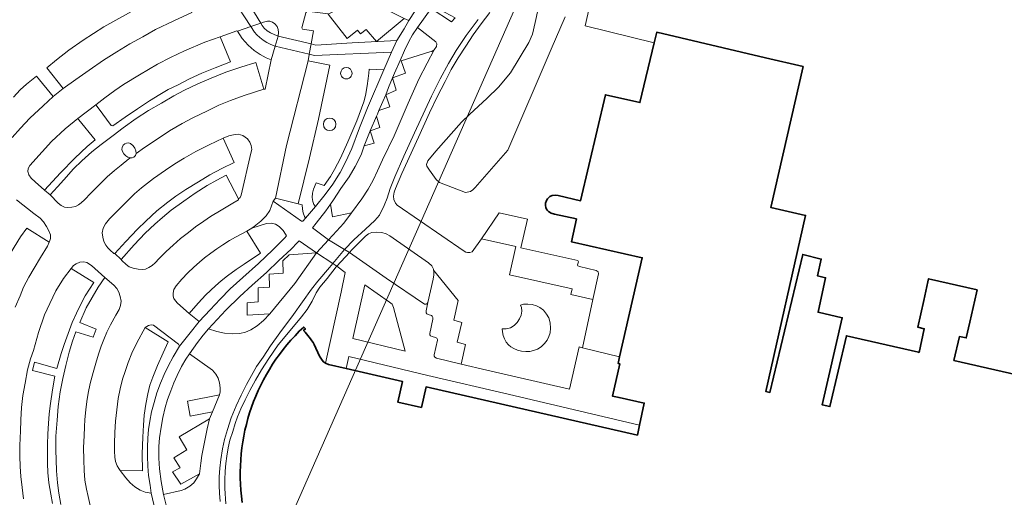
# Model space of a CAD drawing. Header units: metres. Extents: x 140853 to 145288, y 474558 to 480269.
# Tile 45 of 256: x 142583 to 142754, y 475518 to 475602. Entities that reach past the tile are written whole.
import ezdxf

# ---------------------------------------------------------------- set-up
doc = ezdxf.new("R2010")
doc.units = ezdxf.units.M
doc.header["$MEASUREMENT"] = 0
for name, color, linetype, lineweight in [('B-WE-OG-BEBOUWING-G', 7, 'Continuous', 35), ('B-WE-OG-HULPLIJN-G', 50, 'Continuous', 18), ('B-WE-OG-TERREIN_ERF-G', 7, 'Continuous', 18)]:
    doc.layers.add(name, color=color, linetype=linetype, lineweight=lineweight)

msp = doc.modelspace()

# ---------------------------------------------------------------- linework, layer by layer
at = {"layer": 'B-WE-OG-BEBOUWING-G', "ltscale": 0.2, "flags": 128}
msp.add_lwpolyline([(142763.425, 475538.121), (142745.319, 475542.264), (142746.28, 475546.42), (142747.45, 475546.18), (142748.073, 475548.911), (142749.241, 475554.027), (142749.36, 475554.55), (142740.91, 475556.5), (142740.79, 475555.961), (142740.068, 475552.712), (142739.03, 475548.04), (142740.16, 475547.77), (142739.248, 475543.653), (142739.133, 475543.679), (142726.587, 475546.55), (142723.716, 475534.23), (142722.345, 475534.552), (142725.855, 475549.712), (142721.665, 475550.654), (142722.976, 475556.655), (142721.575, 475556.974), (142722.219, 475559.923), (142718.992, 475560.723), (142713.279, 475536.684), (142712.546, 475536.856), (142719.495, 475567.53), (142713.438, 475568.9), (142719.039, 475593.46), (142712.506, 475594.988), (142693.559, 475599.421), (142693.125, 475597.606), (142690.627, 475587.163), (142684.631, 475588.554), (142680.309, 475570.083), (142676.408, 475570.977), (142675.895, 475571.045), (142675.374, 475570.994), (142674.93, 475570.798), (142674.537, 475570.431), (142674.357, 475570.107), (142674.178, 475569.672), (142674.195, 475569.305), (142674.263, 475568.87), (142674.492, 475568.454), (142674.716, 475568.187), (142675.16, 475567.914), (142675.742, 475567.726), (142679.572, 475566.899), (142678.709, 475562.924), (142691.052, 475560.139), (142687.102, 475542.893), (142686.841, 475541.754), (142687.149, 475541.661), (142685.85, 475536.06), (142687.019, 475535.804), (142691.406, 475534.845), (142690.565, 475530.959), (142690.201, 475529.274), (142653.403, 475537.652), (142652.593, 475534.072), (142648.496, 475534.99), (142649.321, 475538.587), (142639.466, 475540.848), (142636.405, 475541.55), (142635.883, 475541.76), (142635.883, 475541.76, -0.1254004), (142634.869, 475543.003), (142634.869, 475543.003), (142633.916, 475545.033), (142633.916, 475545.033, 0.0679014), (142632.063, 475547.465), (142632.063, 475547.465), (142632.388, 475547.762), (142632.098, 475548.079), (142632.098, 475548.079, 0.244222), (142621.394, 475517.54)], format="xyb", dxfattribs=at)
at = {"layer": 'B-WE-OG-HULPLIJN-G'}
msp.add_lwpolyline([(141484.938, 478467.493), (142922.898, 478740.923), (143043.789, 479141.528), (143928.198, 479351.369), (144042.725, 479840.999), (144698.079, 479872.794), (144672.627, 478988.916), (144742.617, 478639.181), (145060.75, 478225.858), (145035.298, 477659.922), (145054.388, 476896.862), (144768.066, 476833.275), (144755.342, 477825.251), (143616.428, 477755.303), (142541.14, 475313.514), (141510.39, 476108.367), (141014.104, 476776.044), (140988.652, 477462.798), (141421.313, 477755.303), (141484.938, 478467.493)], close=True, dxfattribs=at)
at = {"layer": 'B-WE-OG-TERREIN_ERF-G', "ltscale": 0.2, "flags": 128}
for points in [[(142664.515, 475602.883), (142662.978, 475600.876), (142661.592, 475598.951), (142660.308, 475596.981), (142658.984, 475594.945), (142657.791, 475592.918), (142656.73, 475590.867), (142655.337, 475588.176), (142653.985, 475585.363), (142652.077, 475581.153), (142649.207, 475574.851), (142648.061, 475572.233), (142647.842, 475571.59), (142647.762, 475570.896), (142647.804, 475570.276), (142648.083, 475569.664), (142648.384, 475569.323), (142648.384, 475569.323), (142660.037, 475561.295), (142660.333, 475561.145), (142660.645, 475561.082), (142661.049, 475561.07), (142661.431, 475561.187), (142663.041, 475563.447), (142666.106, 475567.981), (142671.085, 475566.844), (142669.876, 475561.892), (142679.837, 475559.659), (142679.918, 475559.433), (142679.786, 475558.906), (142679.856, 475558.762), (142680.117, 475558.612), (142683.017, 475557.94), (142683.376, 475557.704), (142683.412, 475557.374), (142682.445, 475552.904), (142680.621, 475544.469), (142687.102, 475542.893), (142691.052, 475560.139), (142678.709, 475562.924), (142679.572, 475566.899), (142675.742, 475567.726), (142675.16, 475567.914), (142674.716, 475568.187), (142674.492, 475568.454), (142674.263, 475568.87), (142674.195, 475569.305), (142674.178, 475569.672), (142674.357, 475570.107), (142674.537, 475570.431), (142674.93, 475570.798), (142675.374, 475570.994), (142675.895, 475571.045), (142676.408, 475570.977), (142680.309, 475570.083), (142684.631, 475588.554), (142690.627, 475587.163), (142693.125, 475597.606), (142681.107, 475600.553), (142683.945, 475613.067)], [(142606.894, 475513.473), (142605.534, 475519.136), (142604.481, 475519.33), (142603.618, 475519.679), (142602.679, 475520.25), (142601.883, 475520.96), (142601.104, 475521.824), (142600.133, 475523.064), (142599.889, 475523.435), (142599.647, 475523.93), (142599.351, 475524.68), (142599.197, 475525.402), (142599.177, 475526.448), (142599.143, 475527.796), (142599.222, 475529.688), (142599.306, 475531.668), (142599.579, 475533.639), (142599.82, 475535.62), (142600.167, 475537.297), (142600.555, 475538.979), (142600.995, 475540.362), (142601.55, 475541.926), (142602.188, 475543.533), (142603.057, 475545.326), (142604.502, 475547.973), (142605.082, 475548.328), (142605.566, 475548.477), (142605.934, 475548.404), (142610.294, 475545.116), (142610.447, 475544.765), (142612.307, 475547.047), (142613.884, 475549.062), (142612.181, 475550.46), (142610.149, 475552.248), (142609.779, 475552.633), (142609.5, 475553.026), (142609.348, 475553.46), (142609.348, 475553.987), (142609.484, 475554.599), (142609.868, 475555.247), (142610.875, 475556.394), (142611.927, 475557.513), (142612.957, 475558.493), (142613.954, 475559.379), (142614.847, 475560.121), (142615.944, 475560.963), (142616.987, 475561.71), (142618.012, 475562.403), (142619.207, 475563.149), (142620.237, 475563.759), (142622.216, 475564.802), (142623.043, 475565.281), (142623.483, 475565.61), (142624.656, 475566.543), (142625.578, 475567.454), (142626.178, 475568.361), (142626.778, 475569.976), (142627.182, 475570.517), (142629.082, 475579.674), (142632.869, 475594.436), (142633.066, 475595.545), (142633.076, 475595.607), (142627.128, 475596.988), (142626.438, 475594.631), (142625.394, 475589.497), (142625.136, 475589.533), (142621.71, 475588.431), (142619.355, 475587.559), (142617.338, 475586.7), (142615.34, 475585.762), (142612.806, 475584.522), (142610.946, 475583.549), (142608.744, 475582.269), (142606.766, 475580.942), (142604.384, 475579.328), (142602.93, 475578.31), (142602.822, 475577.957), (142602.547, 475577.665), (142602.23, 475577.544), (142601.936, 475577.577), (142601.669, 475577.397), (142600.294, 475576.289), (142599.172, 475575.338), (142597.899, 475574.215), (142596.601, 475572.971), (142595.045, 475571.414), (142593.909, 475570.21), (142593.338, 475569.686), (142592.906, 475569.367), (142592.366, 475569.094), (142591.712, 475568.944), (142591.049, 475568.881), (142590.454, 475568.957), (142589.894, 475569.238), (142589.372, 475569.628), (142587.937, 475571.083), (142586.995, 475571.899), (142585.342, 475573.376), (142584.647, 475574.028), (142584.262, 475574.591), (142584.087, 475575.147), (142584.113, 475575.674), (142584.399, 475576.237), (142586.535, 475578.623), (142588.194, 475580.39), (142590.568, 475582.588), (142592.774, 475584.422), (142595.914, 475586.8), (142597.492, 475587.992), (142599.226, 475589.258), (142600.728, 475590.304), (142603.524, 475592.03), (142606.634, 475593.861), (142608.925, 475595.01), (142611.351, 475596.211), (142614.881, 475597.707), (142617.58, 475598.641), (142620.443, 475599.701), (142620.578, 475599.605), (142622.895, 475600.423), (142619.693, 475605.39)], [(142652.617, 475604.849), (142650.427, 475601.482), (142649.563, 475600.009), (142648.304, 475597.962), (142647.388, 475595.93), (142646.025, 475592.909), (142643.186, 475586.257), (142641.839, 475582.801), (142640.457, 475579.203), (142639.45, 475576.925), (142638.424, 475574.982), (142637.17, 475572.95), (142635.861, 475571.146), (142634.129, 475569.064), (142632.397, 475567.059), (142631.919, 475566.504), (142631.719, 475566.515), (142626.778, 475569.976), (142626.178, 475568.361), (142625.578, 475567.454), (142624.656, 475566.543), (142623.483, 475565.61), (142623.043, 475565.281), (142624.332, 475565.732), (142625.647, 475566.133), (142626.414, 475566.147), (142627.189, 475565.987), (142627.826, 475565.564), (142628.511, 475564.868), (142628.934, 475564.284), (142629.095, 475563.963), (142628.831, 475563.592), (142626.708, 475561.523), (142624.209, 475559.15), (142621.516, 475556.729), (142619.305, 475554.725), (142617.56, 475552.933), (142615.791, 475551.058), (142613.884, 475549.062), (142612.307, 475547.047), (142610.447, 475544.765), (142609.357, 475542.891), (142608.499, 475541.284), (142607.809, 475539.81), (142607.14, 475538.296), (142606.52, 475536.618), (142606.033, 475534.908), (142605.622, 475533.296), (142605.325, 475531.694), (142605.06, 475530.224), (142604.936, 475528.732), (142604.879, 475527.156), (142604.885, 475525.596), (142604.946, 475523.853), (142605.098, 475522.212), (142605.336, 475520.535), (142605.534, 475519.136), (142605.534, 475519.136), (142606.894, 475513.473)], [(142621.599, 475605.988), (142624.612, 475601.029), (142625.111, 475601.205), (142625.77, 475601.366), (142626.224, 475601.349), (142626.687, 475601.182), (142627.1, 475600.893), (142627.463, 475600.447), (142627.674, 475599.901), (142627.725, 475599.373), (142627.641, 475598.737), (142633.386, 475597.389), (142633.787, 475599.688), (142631.897, 475599.981), (142631.762, 475600.215), (142632.456, 475602.815)], [(142649.58, 475601.832), (142650.427, 475601.482), (142652.617, 475604.849)], [(142612.642, 475602.859), (142609.468, 475601.407), (142606.274, 475599.891), (142604.076, 475598.648), (142601.83, 475597.399), (142599.543, 475596.005), (142597.231, 475594.552), (142594.731, 475592.81), (142592.409, 475591.219), (142590.201, 475589.63), (142588.464, 475588.221), (142586.72, 475586.61), (142584.43, 475584.46), (142582.772, 475582.722), (142581.335, 475581.066)], [(142581.565, 475588.13), (142582.708, 475589.38), (142583.819, 475590.387), (142585.561, 475591.797), (142588.464, 475588.221), (142590.201, 475589.63), (142587.393, 475593.239), (142589.083, 475594.65), (142591.199, 475596.332), (142593.689, 475598.056), (142597.308, 475600.355), (142602.655, 475603.337)], [(142608.252, 475516.57), (142607.662, 475518.913), (142607.268, 475521.175), (142606.985, 475523.388), (142606.875, 475525.241), (142606.88, 475527.245), (142607, 475528.791), (142607.251, 475530.657), (142607.584, 475532.321), (142607.982, 475534.04), (142608.41, 475535.451), (142608.964, 475536.989), (142609.482, 475538.379), (142610.058, 475539.647), (142610.818, 475541.227), (142611.582, 475542.47), (142612.191, 475543.394), (142613.595, 475545.388), (142614.585, 475546.685), (142615.533, 475547.786), (142618.552, 475551.02), (142620.971, 475553.413), (142623.143, 475555.386), (142625.613, 475557.594), (142627.783, 475559.643), (142629.897, 475561.633), (142631.033, 475562.832), (142631.299, 475563.105), (142634.338, 475561.02), (142636.401, 475563.252), (142633.641, 475565.386), (142634.291, 475566.174), (142635.966, 475568.299), (142636.79, 475569.511), (142637.285, 475570.239), (142638.547, 475572.186), (142640.021, 475574.23), (142641.07, 475576.03), (142642.085, 475578.103), (142642.654, 475579.617), (142643.649, 475582.268), (142643.656, 475582.283), (142644.772, 475584.826), (142644.924, 475585.173), (142645.206, 475585.811), (142645.901, 475587.389), (142646.37, 475588.553), (142646.864, 475589.78), (142647.577, 475591.472), (142647.922, 475592.293), (142648.902, 475594.524), (142649.621, 475596.276), (142650.398, 475597.806), (142651.046, 475599), (142651.913, 475600.229), (142654.305, 475603.552)], [(142658.469, 475601.955), (142657.816, 475601.232), (142654.305, 475603.552), (142651.913, 475600.229), (142655.12, 475597.739), (142655.291, 475597.432), (142655.2, 475596.937), (142654.816, 475596.336), (142653.604, 475594.058), (142652.116, 475591.25), (142650.268, 475587.099), (142647.825, 475581.377), (142645.83, 475577.203), (142644.951, 475575.284), (142644.178, 475573.647), (142643.309, 475572.09), (142642.236, 475570.421), (142640.432, 475567.986), (142639.079, 475566.183), (142637.159, 475564.072), (142636.401, 475563.252), (142636.401, 475563.252), (142639.195, 475561.59), (142639.209, 475561.608), (142640.8, 475563.275), (142642.83, 475565.152), (142644.479, 475566.635), (142645.293, 475567.588), (142646.118, 475569.221), (142646.604, 475570.505), (142647.17, 475572.182), (142647.962, 475574.225), (142649.533, 475577.848), (142651.411, 475581.917), (142653.248, 475585.909), (142654.379, 475588.289), (142655.853, 475591.297), (142657.283, 475593.96), (142658.656, 475596.249), (142660.402, 475598.86), (142662.487, 475601.676)], [(142662.487, 475601.676), (142660.402, 475598.86), (142658.656, 475596.249), (142657.283, 475593.96), (142655.853, 475591.297), (142654.379, 475588.289), (142653.248, 475585.909), (142651.411, 475581.917), (142649.533, 475577.848), (142647.962, 475574.225), (142647.17, 475572.182), (142646.604, 475570.505), (142646.118, 475569.221), (142645.293, 475567.588), (142644.479, 475566.635), (142642.83, 475565.152), (142640.8, 475563.275), (142639.209, 475561.608), (142639.195, 475561.59), (142639.195, 475561.59), (142640.08, 475561.063), (142640.487, 475561.508), (142642.873, 475563.906), (142643.409, 475564.305), (142643.97, 475564.536), (142644.778, 475564.631), (142645.68, 475564.551), (142646.438, 475564.335), (142647.079, 475563.939), (142653.843, 475559.283), (142654.381, 475558.742), (142654.706, 475558.132), (142654.719, 475558.009), (142658.971, 475552.719), (142658.21, 475549.284), (142659.62, 475548.889), (142658.796, 475545.434), (142660.273, 475545.046), (142659.489, 475541.641), (142663.966, 475540.585), (142678.378, 475537.242), (142680.047, 475544.608), (142680.621, 475544.469), (142682.445, 475552.904), (142678.631, 475553.755), (142678.839, 475554.712), (142667.903, 475557.146), (142669.033, 475562.083), (142663.041, 475563.447), (142661.431, 475561.187), (142661.049, 475561.07), (142660.645, 475561.082), (142660.333, 475561.145), (142660.037, 475561.295), (142648.384, 475569.323), (142648.083, 475569.664), (142647.804, 475570.276), (142647.762, 475570.896), (142647.842, 475571.59), (142648.061, 475572.233), (142649.207, 475574.851), (142652.077, 475581.153), (142653.985, 475585.363), (142655.337, 475588.176), (142656.73, 475590.867), (142657.791, 475592.918), (142658.984, 475594.945), (142660.308, 475596.981), (142661.592, 475598.951), (142662.978, 475600.876), (142664.515, 475602.883)], [(142672.943, 475603.527), (142672.414, 475601.099), (142671.922, 475599.101), (142671.304, 475597.614), (142668.1, 475592.35), (142665.994, 475589.888), (142664.067, 475587.969), (142660.972, 475585.075), (142659.572, 475583.78), (142659.572, 475583.78), (142655.076, 475578.712), (142653.71, 475577.04), (142653.451, 475576.396), (142653.552, 475576.074), (142653.988, 475575.405), (142655.137, 475573.754), (142655.769, 475573.248), (142660.287, 475571.536), (142661.135, 475571.693), (142661.571, 475571.983), (142661.931, 475572.369), (142667.617, 475578.879), (142675.185, 475596.488), (142677.601, 475602.099)], [(142677.601, 475602.099), (142675.185, 475596.488), (142667.617, 475578.879), (142661.931, 475572.369), (142661.571, 475571.983), (142661.135, 475571.693), (142660.287, 475571.536), (142655.769, 475573.248), (142655.137, 475573.754), (142653.988, 475575.405), (142653.552, 475576.074), (142653.451, 475576.396), (142653.71, 475577.04), (142655.076, 475578.712), (142659.572, 475583.78), (142659.572, 475583.78), (142660.972, 475585.075), (142664.067, 475587.969), (142665.994, 475589.888), (142668.1, 475592.35), (142671.304, 475597.614), (142671.922, 475599.101), (142672.414, 475601.099), (142672.943, 475603.527)], [(142581.335, 475581.066), (142582.772, 475582.722), (142584.43, 475584.46), (142586.72, 475586.61), (142588.464, 475588.221), (142585.561, 475591.797), (142583.819, 475590.387), (142582.708, 475589.38), (142581.565, 475588.13)], [(142581.074, 475560.935), (142582.79, 475563.768), (142583.914, 475565.324), (142587.782, 475562.878), (142587.909, 475563.14), (142588.007, 475563.515), (142587.992, 475564.141), (142587.744, 475564.821), (142587.312, 475565.596), (142586.791, 475566.401), (142586.221, 475567.017), (142585.112, 475567.875), (142582.092, 475570.238)], [(142582.092, 475570.238), (142585.112, 475567.875), (142586.221, 475567.017), (142586.791, 475566.401), (142587.312, 475565.596), (142587.744, 475564.821), (142587.992, 475564.141), (142588.007, 475563.515), (142587.909, 475563.14), (142587.782, 475562.878), (142587.469, 475562.185), (142586.27, 475560.186), (142585.165, 475558.353), (142584.255, 475556.739), (142583.336, 475555.006), (142582.722, 475553.543), (142581.869, 475551.514)], [(142581.869, 475551.514), (142582.722, 475553.543), (142583.336, 475555.006), (142584.255, 475556.739), (142585.165, 475558.353), (142586.27, 475560.186), (142587.469, 475562.185), (142587.782, 475562.878), (142583.914, 475565.324), (142582.79, 475563.768), (142581.074, 475560.935)], [(142617.536, 475517.71), (142617.411, 475519.137), (142617.351, 475520.481), (142617.385, 475521.994), (142617.482, 475523.5), (142617.651, 475524.996), (142617.935, 475526.858), (142618.309, 475528.47), (142618.801, 475530.221), (142619.486, 475532.247), (142620.335, 475534.347), (142621.204, 475536.218), (142622.111, 475538.073), (142622.989, 475539.628), (142623.905, 475541.196), (142625.017, 475542.854), (142626.34, 475544.797), (142627.935, 475547.047), (142630.315, 475550.245), (142631.868, 475552.449), (142633.467, 475554.694), (142634.546, 475556.094), (142636.608, 475558.446), (142637.173, 475559.133), (142634.338, 475561.02), (142630.57, 475555.664), (142626.194, 475550.367), (142625.087, 475549.242), (142623.967, 475548.296), (142622.896, 475547.58), (142621.976, 475547.179), (142620.987, 475546.957), (142619.763, 475546.9), (142618.329, 475547.026), (142616.986, 475547.312), (142615.533, 475547.786), (142614.585, 475546.685), (142613.595, 475545.388), (142612.191, 475543.394), (142616.209, 475540.545), (142616.808, 475539.878), (142617.179, 475539.153), (142617.414, 475538.338), (142617.542, 475537.481), (142617.527, 475536.768), (142617.463, 475536.243), (142616.189, 475533.326), (142615.724, 475532.096), (142615.317, 475530.377), (142614.935, 475528.606), (142614.655, 475527.183), (142614.387, 475525.723), (142614.177, 475524.349), (142613.975, 475522.533), (142613.457, 475521.626), (142612.95, 475520.969), (142612.25, 475520.378), (142611.378, 475519.847), (142610.755, 475519.592), (142607.662, 475518.913), (142607.662, 475518.913), (142608.252, 475516.57)], [(142583.33, 475518.181), (142583.065, 475520.155), (142582.855, 475522.049), (142582.747, 475523.811), (142582.67, 475525.611), (142582.685, 475527.351), (142582.732, 475528.859), (142582.764, 475529.864), (142582.865, 475531.898), (142582.967, 475534.073), (142583.203, 475536.159), (142583.6, 475538.319), (142584.031, 475540.607), (142584.557, 475542.535), (142585.025, 475544.014), (142585.913, 475547.126), (142586.946, 475550.218), (142587.866, 475552.204), (142588.95, 475554.387), (142590.292, 475556.522), (142591.584, 475558.287), (142592.011, 475558.781), (142592.461, 475559.116), (142593.119, 475559.404), (142593.799, 475559.431), (142594.355, 475559.3), (142595.142, 475558.815), (142597.472, 475556.72), (142599.04, 475555.375), (142599.589, 475554.776), (142599.891, 475554.14), (142600.133, 475553.426), (142600.287, 475552.609), (142600.227, 475551.833), (142599.979, 475551.16), (142599.403, 475550.145), (142598.464, 475548.488), (142597.817, 475547.213), (142597.303, 475545.901), (142596.814, 475544.748), (142596.41, 475543.556), (142596.009, 475542.177), (142595.411, 475540.154), (142594.944, 475538.219), (142594.579, 475536.578), (142594.338, 475535.124), (142594.17, 475533.639), (142594.017, 475531.99), (142593.914, 475530.703), (142593.851, 475529.147), (142593.774, 475527.085), (142593.819, 475524.976), (142593.895, 475523.078), (142593.991, 475521.401), (142594.263, 475519.831), (142594.547, 475518.575), (142594.934, 475516.967)], [(142588.332, 475517.354), (142588.044, 475518.942), (142587.742, 475520.966), (142587.553, 475522.764), (142587.477, 475524.29), (142587.489, 475526.037), (142587.5, 475527.648), (142587.534, 475529.457), (142587.658, 475531.258), (142587.802, 475532.963), (142588.002, 475534.754), (142588.336, 475537.142), (142588.767, 475539.522), (142584.887, 475540.524), (142585.251, 475541.949), (142589.142, 475540.841), (142589.881, 475543.481), (142590.362, 475545.056), (142591.072, 475546.965), (142591.802, 475548.849), (142592.534, 475550.493), (142593.181, 475551.809), (142594.057, 475553.525), (142595.537, 475555.853), (142591.584, 475558.287), (142590.292, 475556.522), (142588.95, 475554.387), (142587.866, 475552.204), (142586.946, 475550.218), (142585.913, 475547.126), (142585.025, 475544.014), (142584.557, 475542.535), (142584.031, 475540.607), (142583.6, 475538.319), (142583.203, 475536.159), (142582.967, 475534.073), (142582.865, 475531.898), (142582.764, 475529.864), (142582.732, 475528.859), (142582.685, 475527.351), (142582.67, 475525.611), (142582.747, 475523.811), (142582.855, 475522.049), (142583.065, 475520.155), (142583.33, 475518.181)], [(142589.826, 475517.151), (142589.461, 475519.144), (142589.223, 475520.95), (142589.073, 475523.058), (142588.971, 475524.96), (142588.944, 475526.62), (142588.962, 475529.061), (142589.17, 475531.86), (142589.33, 475534.227), (142589.681, 475536.796), (142590.14, 475539.134), (142590.69, 475541.363), (142591.267, 475543.688), (142591.855, 475545.597), (142592.44, 475547.238), (142595.419, 475546.321), (142595.964, 475547.712), (142593.109, 475548.891), (142594.239, 475551.438), (142595.246, 475553.241), (142596.323, 475555.04), (142597.472, 475556.72), (142595.142, 475558.815), (142594.355, 475559.3), (142593.799, 475559.431), (142593.119, 475559.404), (142592.461, 475559.116), (142592.011, 475558.781), (142591.584, 475558.287), (142595.537, 475555.853), (142594.057, 475553.525), (142593.181, 475551.809), (142592.534, 475550.493), (142591.802, 475548.849), (142591.072, 475546.965), (142590.362, 475545.056), (142589.881, 475543.481), (142589.142, 475540.841), (142585.251, 475541.949), (142584.887, 475540.524), (142588.767, 475539.522), (142588.336, 475537.142), (142588.002, 475534.754), (142587.802, 475532.963), (142587.658, 475531.258), (142587.534, 475529.457), (142587.5, 475527.648), (142587.489, 475526.037), (142587.477, 475524.29), (142587.553, 475522.764), (142587.742, 475520.966), (142588.044, 475518.942), (142588.332, 475517.354)], [(142618.513, 475517.291), (142618.363, 475519.957), (142618.387, 475521.49), (142618.448, 475522.962), (142618.536, 475524.333), (142618.74, 475525.577), (142618.972, 475527.058), (142619.263, 475528.36), (142619.735, 475529.881), (142620.144, 475531.3), (142620.572, 475532.449), (142621.178, 475533.845), (142621.906, 475535.39), (142622.702, 475537.023), (142623.723, 475538.849), (142624.741, 475540.618), (142626.012, 475542.616), (142627.668, 475544.985), (142630.322, 475548.187), (142631.708, 475549.846), (142632.682, 475551.122), (142633.572, 475552.6), (142634.295, 475554.06), (142634.896, 475555.054), (142636.176, 475556.536), (142637.771, 475558.539), (142637.882, 475558.66), (142637.173, 475559.133), (142636.608, 475558.446), (142634.546, 475556.094), (142633.467, 475554.694), (142631.868, 475552.449), (142630.315, 475550.245), (142627.935, 475547.047), (142626.34, 475544.797), (142625.017, 475542.854), (142623.905, 475541.196), (142622.989, 475539.628), (142622.111, 475538.073), (142621.204, 475536.218), (142620.335, 475534.347), (142619.486, 475532.247), (142618.801, 475530.221), (142618.309, 475528.47), (142617.935, 475526.858), (142617.651, 475524.996), (142617.482, 475523.5), (142617.385, 475521.994), (142617.351, 475520.481), (142617.411, 475519.137), (142617.536, 475517.71)], [(142594.934, 475516.967), (142594.547, 475518.575), (142594.263, 475519.831), (142593.991, 475521.401), (142593.895, 475523.078), (142593.819, 475524.976), (142593.774, 475527.085), (142593.851, 475529.147), (142593.914, 475530.703), (142594.017, 475531.99), (142594.17, 475533.639), (142594.338, 475535.124), (142594.579, 475536.578), (142594.944, 475538.219), (142595.411, 475540.154), (142596.009, 475542.177), (142596.41, 475543.556), (142596.814, 475544.748), (142597.303, 475545.901), (142597.817, 475547.213), (142598.464, 475548.488), (142599.403, 475550.145), (142599.979, 475551.16), (142600.227, 475551.833), (142600.287, 475552.609), (142600.133, 475553.426), (142599.891, 475554.14), (142599.589, 475554.776), (142599.04, 475555.375), (142597.472, 475556.72), (142596.323, 475555.04), (142595.246, 475553.241), (142594.239, 475551.438), (142593.109, 475548.891), (142595.964, 475547.712), (142595.419, 475546.321), (142592.44, 475547.238), (142591.855, 475545.597), (142591.267, 475543.688), (142590.69, 475541.363), (142590.14, 475539.134), (142589.681, 475536.796), (142589.33, 475534.227), (142589.17, 475531.86), (142588.962, 475529.061), (142588.944, 475526.62), (142588.971, 475524.96), (142589.073, 475523.058), (142589.223, 475520.95), (142589.461, 475519.144), (142589.826, 475517.151)]]:
    msp.add_lwpolyline(points, dxfattribs=at)
for points in [[(142590.201, 475589.63), (142592.409, 475591.219), (142594.731, 475592.81), (142597.231, 475594.552), (142599.543, 475596.005), (142601.83, 475597.399), (142604.076, 475598.648), (142606.274, 475599.891), (142609.468, 475601.407), (142612.642, 475602.859), (142610.823, 475607.135), (142606.474, 475605.268), (142602.655, 475603.337), (142597.308, 475600.355), (142593.689, 475598.056), (142591.199, 475596.332), (142589.083, 475594.65), (142587.393, 475593.239), (142590.201, 475589.63)], [(142619.693, 475605.39), (142622.895, 475600.423), (142624.612, 475601.029), (142621.599, 475605.988), (142619.693, 475605.39)], [(142636.376, 475602.589), (142639.641, 475598.338), (142641.451, 475599.782), (142641.992, 475599.128), (142642.999, 475599.907), (142644.802, 475597.812), (142649.58, 475601.832), (142646.829, 475603.23), (142642.427, 475605.654), (142636.376, 475602.589)], [(142658.469, 475601.955), (142654.962, 475603.794), (142655.965, 475605.971), (142655.712, 475605.636), (142654.305, 475603.552), (142657.816, 475601.232), (142658.469, 475601.955)], [(142633.787, 475599.688), (142633.386, 475597.389), (142634.195, 475597.199), (142640.512, 475597.576), (142648.304, 475597.962), (142649.563, 475600.009), (142650.427, 475601.482), (142649.58, 475601.832), (142644.802, 475597.812), (142642.999, 475599.907), (142641.992, 475599.128), (142641.451, 475599.782), (142639.641, 475598.338), (142636.376, 475602.589), (142636.351, 475602.621), (142632.647, 475603.126), (142632.456, 475602.815), (142631.762, 475600.215), (142631.897, 475599.981), (142633.787, 475599.688)], [(142627.128, 475596.988), (142627.641, 475598.737), (142626.946, 475599.031), (142626.31, 475599.333), (142625.738, 475599.689), (142625.24, 475600.125), (142624.874, 475600.602), (142624.612, 475601.029), (142622.895, 475600.423), (142623.544, 475599.427), (142623.953, 475598.977), (142624.459, 475598.512), (142625.048, 475598.039), (142625.672, 475597.629), (142626.371, 475597.273), (142627.128, 475596.988)], [(142624.612, 475601.029), (142624.874, 475600.602), (142625.24, 475600.125), (142625.738, 475599.689), (142626.31, 475599.333), (142626.946, 475599.031), (142627.641, 475598.737), (142627.725, 475599.373), (142627.674, 475599.901), (142627.463, 475600.447), (142627.1, 475600.893), (142626.687, 475601.182), (142626.224, 475601.349), (142625.77, 475601.366), (142625.111, 475601.205), (142624.612, 475601.029)], [(142586.995, 475571.899), (142587.937, 475571.083), (142589.201, 475572.491), (142590.343, 475573.699), (142592.044, 475575.62), (142593.489, 475577.049), (142595.187, 475578.577), (142596.837, 475579.9), (142598.92, 475581.417), (142600.68, 475582.769), (142602.932, 475584.405), (142605.061, 475585.786), (142607.317, 475587.085), (142609.463, 475588.344), (142611.338, 475589.343), (142613.648, 475590.43), (142615.983, 475591.451), (142618.522, 475592.448), (142621.152, 475593.334), (142623.754, 475594.163), (142625.136, 475589.533), (142625.394, 475589.497), (142626.438, 475594.631), (142625.56, 475594.99), (142624.51, 475595.542), (142623.451, 475596.257), (142622.453, 475597.157), (142621.381, 475598.352), (142620.578, 475599.605), (142620.443, 475599.701), (142617.58, 475598.641), (142619.342, 475594.295), (142616.693, 475593.219), (142614.354, 475592.292), (142612.24, 475591.317), (142610.213, 475590.276), (142608.497, 475589.449), (142607.036, 475588.569), (142605.222, 475587.5), (142603.138, 475586.082), (142600.992, 475584.643), (142598.86, 475583.139), (142598.556, 475583.179), (142596.32, 475586.257), (142595.914, 475586.8), (142592.774, 475584.422), (142592.933, 475584.198), (142595.771, 475580.686), (142594.382, 475579.506), (142592.242, 475577.518), (142589.746, 475574.952), (142586.995, 475571.899)], [(142626.438, 475594.631), (142627.128, 475596.988), (142626.371, 475597.273), (142625.672, 475597.629), (142625.048, 475598.039), (142624.459, 475598.512), (142623.953, 475598.977), (142623.544, 475599.427), (142622.895, 475600.423), (142620.578, 475599.605), (142621.381, 475598.352), (142622.453, 475597.157), (142623.451, 475596.257), (142624.51, 475595.542), (142625.56, 475594.99), (142626.438, 475594.631)], [(142654.084, 475596), (142654.413, 475596.074), (142654.816, 475596.336), (142655.2, 475596.937), (142655.291, 475597.432), (142655.12, 475597.739), (142651.913, 475600.229), (142651.046, 475599), (142650.398, 475597.806), (142649.621, 475596.276), (142648.902, 475594.524), (142647.922, 475592.293), (142647.577, 475591.472), (142649.827, 475592.303), (142649.058, 475594.425), (142654.084, 475596)], [(142617.58, 475598.641), (142614.881, 475597.707), (142611.351, 475596.211), (142608.925, 475595.01), (142606.634, 475593.861), (142603.524, 475592.03), (142600.728, 475590.304), (142599.226, 475589.258), (142597.492, 475587.992), (142595.914, 475586.8), (142596.32, 475586.257), (142598.556, 475583.179), (142598.86, 475583.139), (142600.992, 475584.643), (142603.138, 475586.082), (142605.222, 475587.5), (142607.036, 475588.569), (142608.497, 475589.449), (142610.213, 475590.276), (142612.24, 475591.317), (142614.354, 475592.292), (142616.693, 475593.219), (142619.342, 475594.295), (142617.58, 475598.641)], [(142627.128, 475596.988), (142633.076, 475595.607), (142633.386, 475597.389), (142627.641, 475598.737), (142627.128, 475596.988)], [(142647.388, 475595.93), (142648.304, 475597.962), (142640.512, 475597.576), (142634.195, 475597.199), (142633.386, 475597.389), (142633.076, 475595.607), (142633.959, 475595.402), (142647.388, 475595.93)], [(142631.141, 475569.543), (142631.852, 475569.368), (142631.889, 475568.597), (142632.015, 475567.944), (142632.249, 475567.333), (142632.397, 475567.059), (142634.129, 475569.064), (142633.87, 475569.451), (142633.689, 475569.959), (142633.578, 475570.653), (142633.613, 475571.396), (142633.792, 475572.112), (142634.261, 475573.175), (142635.678, 475572.725), (142636.771, 475574.278), (142637.482, 475575.5), (142638.486, 475577.471), (142639.772, 475580.352), (142641.326, 475583.973), (142642.589, 475587.281), (142642.83, 475588.388), (142643.151, 475590.069), (142643.337, 475591.366), (142643.434, 475592.285), (142643.501, 475592.999), (142646.025, 475592.909), (142647.388, 475595.93), (142633.959, 475595.402), (142633.076, 475595.607), (142633.066, 475595.545), (142632.869, 475594.436), (142636.675, 475593.669), (142634.651, 475584.315), (142633.095, 475577.576), (142631.141, 475569.543)], [(142640.432, 475567.986), (142642.236, 475570.421), (142643.309, 475572.09), (142644.178, 475573.647), (142644.951, 475575.284), (142645.83, 475577.203), (142647.825, 475581.377), (142650.268, 475587.099), (142652.116, 475591.25), (142653.604, 475594.058), (142654.816, 475596.336), (142654.413, 475596.074), (142654.084, 475596), (142649.058, 475594.425), (142649.827, 475592.303), (142647.577, 475591.472), (142648.221, 475589.33), (142646.37, 475588.553), (142647.084, 475586.436), (142645.206, 475585.811), (142644.924, 475585.173), (142644.772, 475584.826), (142645.381, 475582.83), (142643.656, 475582.283), (142644.379, 475580.084), (142642.654, 475579.617), (142642.085, 475578.103), (142641.07, 475576.03), (142640.021, 475574.23), (142638.547, 475572.186), (142637.285, 475570.239), (142636.79, 475569.511), (142637.112, 475567.251), (142640.432, 475567.986)], [(142587.937, 475571.083), (142589.372, 475569.628), (142589.894, 475569.238), (142590.454, 475568.957), (142591.049, 475568.881), (142591.712, 475568.944), (142592.366, 475569.094), (142592.906, 475569.367), (142593.338, 475569.686), (142593.909, 475570.21), (142595.045, 475571.414), (142596.601, 475572.971), (142597.899, 475574.215), (142599.172, 475575.338), (142600.294, 475576.289), (142601.669, 475577.397), (142601.936, 475577.577), (142601.476, 475577.684), (142601.108, 475577.92), (142600.773, 475578.268), (142600.523, 475578.643), (142600.442, 475579.019), (142600.474, 475579.365), (142600.674, 475579.731), (142600.969, 475579.996), (142601.236, 475580.131), (142601.569, 475580.175), (142601.96, 475580.023), (142602.387, 475579.637), (142602.667, 475579.252), (142602.891, 475578.772), (142602.933, 475578.322), (142602.93, 475578.31), (142604.384, 475579.328), (142606.766, 475580.942), (142608.744, 475582.269), (142610.946, 475583.549), (142612.806, 475584.522), (142615.34, 475585.762), (142617.338, 475586.7), (142619.355, 475587.559), (142621.71, 475588.431), (142625.136, 475589.533), (142623.754, 475594.163), (142621.152, 475593.334), (142618.522, 475592.448), (142615.983, 475591.451), (142613.648, 475590.43), (142611.338, 475589.343), (142609.463, 475588.344), (142607.317, 475587.085), (142605.061, 475585.786), (142602.932, 475584.405), (142600.68, 475582.769), (142598.92, 475581.417), (142596.837, 475579.9), (142595.187, 475578.577), (142593.489, 475577.049), (142592.044, 475575.62), (142590.343, 475573.699), (142589.201, 475572.491), (142587.937, 475571.083)], [(142627.182, 475570.517), (142631.141, 475569.543), (142633.095, 475577.576), (142634.651, 475584.315), (142636.675, 475593.669), (142632.869, 475594.436), (142629.082, 475579.674), (142627.182, 475570.517)], [(142634.129, 475569.064), (142635.861, 475571.146), (142637.17, 475572.95), (142638.424, 475574.982), (142639.45, 475576.925), (142640.457, 475579.203), (142641.839, 475582.801), (142643.186, 475586.257), (142646.025, 475592.909), (142643.501, 475592.999), (142643.434, 475592.285), (142643.337, 475591.366), (142643.151, 475590.069), (142642.83, 475588.388), (142642.589, 475587.281), (142641.326, 475583.973), (142639.772, 475580.352), (142638.486, 475577.471), (142637.482, 475575.5), (142636.771, 475574.278), (142635.678, 475572.725), (142634.261, 475573.175), (142633.792, 475572.112), (142633.613, 475571.396), (142633.578, 475570.653), (142633.689, 475569.959), (142633.87, 475569.451), (142634.129, 475569.064)], [(142647.577, 475591.472), (142646.864, 475589.78), (142646.37, 475588.553), (142648.221, 475589.33), (142647.577, 475591.472)], [(142646.37, 475588.553), (142645.901, 475587.389), (142645.206, 475585.811), (142647.084, 475586.436), (142646.37, 475588.553)], [(142586.995, 475571.899), (142589.746, 475574.952), (142592.242, 475577.518), (142594.382, 475579.506), (142595.771, 475580.686), (142592.933, 475584.198), (142592.774, 475584.422), (142590.568, 475582.588), (142588.194, 475580.39), (142586.535, 475578.623), (142584.399, 475576.237), (142584.113, 475575.674), (142584.087, 475575.147), (142584.262, 475574.591), (142584.647, 475574.028), (142585.342, 475573.376), (142586.995, 475571.899)], [(142644.772, 475584.826), (142643.656, 475582.283), (142645.381, 475582.83), (142644.772, 475584.826)], [(142643.656, 475582.283), (142643.649, 475582.268), (142642.654, 475579.617), (142644.379, 475580.084), (142643.656, 475582.283)], [(142599.209, 475560.876), (142599.034, 475560.877), (142598.379, 475561.475), (142597.969, 475561.863), (142597.637, 475562.316), (142597.312, 475562.963), (142597.099, 475563.719), (142597.021, 475564.462), (142597.172, 475565.274), (142597.566, 475566.055), (142598.293, 475566.903), (142602.653, 475571.268), (142603.882, 475572.327), (142605.918, 475573.925), (142608.058, 475575.421), (142609.685, 475576.534), (142611.257, 475577.51), (142613.329, 475578.629), (142615.657, 475579.84), (142618.06, 475580.951), (142619.063, 475581.358), (142619.9, 475581.583), (142620.688, 475581.689), (142621.484, 475581.43), (142622.286, 475580.863), (142622.716, 475580.294), (142622.969, 475579.702), (142623.045, 475579.03), (142622.888, 475578.392), (142621.235, 475571.022), (142621.012, 475570.672), (142620.721, 475570.41), (142620.734, 475570.214), (142619.463, 475569.467), (142617.707, 475568.449), (142615.863, 475567.318), (142614.716, 475566.536), (142613.262, 475565.508), (142612.019, 475564.575), (142610.649, 475563.494), (142609.362, 475562.351), (142608.137, 475561.253), (142606.914, 475559.992), (142606.262, 475559.275), (142605.69, 475558.805), (142605.126, 475558.427), (142604.569, 475558.178), (142603.982, 475558.096), (142603.274, 475558.154), (142602.425, 475558.312), (142601.724, 475558.59), (142601.171, 475558.984), (142600.433, 475559.673), (142600.301, 475559.872), (142599.209, 475560.876)], [(142599.209, 475560.876), (142601.141, 475562.985), (142603.139, 475565.122), (142604.604, 475566.52), (142606.531, 475568.292), (142608.419, 475569.84), (142609.826, 475570.894), (142611.58, 475572.013), (142613.787, 475573.392), (142615.764, 475574.582), (142617.853, 475575.707), (142619.991, 475576.734), (142618.06, 475580.951), (142615.657, 475579.84), (142613.329, 475578.629), (142611.257, 475577.51), (142609.685, 475576.534), (142608.058, 475575.421), (142605.918, 475573.925), (142603.882, 475572.327), (142602.653, 475571.268), (142598.293, 475566.903), (142597.566, 475566.055), (142597.172, 475565.274), (142597.021, 475564.462), (142597.099, 475563.719), (142597.312, 475562.963), (142597.637, 475562.316), (142597.969, 475561.863), (142598.379, 475561.475), (142599.034, 475560.877), (142599.209, 475560.876)], [(142599.209, 475560.876), (142600.301, 475559.872), (142602.561, 475562.403), (142604.506, 475564.439), (142606.173, 475565.987), (142607.484, 475567.179), (142609.029, 475568.422), (142611.209, 475570.017), (142613.201, 475571.385), (142615.27, 475572.736), (142616.966, 475573.69), (142618.622, 475574.553), (142620.721, 475570.41), (142621.012, 475570.672), (142621.235, 475571.022), (142622.888, 475578.392), (142623.045, 475579.03), (142622.969, 475579.702), (142622.716, 475580.294), (142622.286, 475580.863), (142621.484, 475581.43), (142620.688, 475581.689), (142619.9, 475581.583), (142619.063, 475581.358), (142618.06, 475580.951), (142619.991, 475576.734), (142617.853, 475575.707), (142615.764, 475574.582), (142613.787, 475573.392), (142611.58, 475572.013), (142609.826, 475570.894), (142608.419, 475569.84), (142606.531, 475568.292), (142604.604, 475566.52), (142603.139, 475565.122), (142601.141, 475562.985), (142599.209, 475560.876)], [(142601.936, 475577.577), (142602.23, 475577.544), (142602.547, 475577.665), (142602.822, 475577.957), (142602.93, 475578.31), (142602.933, 475578.322), (142602.891, 475578.772), (142602.667, 475579.252), (142602.387, 475579.637), (142601.96, 475580.023), (142601.569, 475580.175), (142601.236, 475580.131), (142600.969, 475579.996), (142600.674, 475579.731), (142600.474, 475579.365), (142600.442, 475579.019), (142600.523, 475578.643), (142600.773, 475578.268), (142601.108, 475577.92), (142601.476, 475577.684), (142601.936, 475577.577)], [(142600.301, 475559.872), (142600.433, 475559.673), (142601.171, 475558.984), (142601.724, 475558.59), (142602.425, 475558.312), (142603.274, 475558.154), (142603.982, 475558.096), (142604.569, 475558.178), (142605.126, 475558.427), (142605.69, 475558.805), (142606.262, 475559.275), (142606.914, 475559.992), (142608.137, 475561.253), (142609.362, 475562.351), (142610.649, 475563.494), (142612.019, 475564.575), (142613.262, 475565.508), (142614.716, 475566.536), (142615.863, 475567.318), (142617.707, 475568.449), (142619.463, 475569.467), (142620.734, 475570.214), (142620.721, 475570.41), (142618.622, 475574.553), (142616.966, 475573.69), (142615.27, 475572.736), (142613.201, 475571.385), (142611.209, 475570.017), (142609.029, 475568.422), (142607.484, 475567.179), (142606.173, 475565.987), (142604.506, 475564.439), (142602.561, 475562.403), (142600.301, 475559.872)], [(142631.719, 475566.515), (142631.919, 475566.504), (142632.397, 475567.059), (142632.249, 475567.333), (142632.015, 475567.944), (142631.889, 475568.597), (142631.852, 475569.368), (142631.141, 475569.543), (142627.182, 475570.517), (142626.778, 475569.976), (142631.719, 475566.515)], [(142636.401, 475563.252), (142637.159, 475564.072), (142639.079, 475566.183), (142640.432, 475567.986), (142637.112, 475567.251), (142636.79, 475569.511), (142635.966, 475568.299), (142634.291, 475566.174), (142633.641, 475565.386), (142636.401, 475563.252)], [(142612.181, 475550.46), (142613.884, 475549.062), (142615.791, 475551.058), (142617.56, 475552.933), (142619.305, 475554.725), (142621.516, 475556.729), (142624.209, 475559.15), (142626.708, 475561.523), (142628.831, 475563.592), (142629.095, 475563.963), (142628.934, 475564.284), (142628.511, 475564.868), (142627.826, 475565.564), (142627.189, 475565.987), (142626.414, 475566.147), (142625.647, 475566.133), (142624.332, 475565.732), (142623.043, 475565.281), (142622.216, 475564.802), (142624.567, 475560.931), (142621.758, 475559.033), (142620.326, 475558.087), (142618.812, 475557.007), (142617.737, 475556.139), (142616.714, 475555.244), (142615.051, 475553.69), (142613.711, 475552.235), (142612.181, 475550.46)], [(142612.181, 475550.46), (142613.711, 475552.235), (142615.051, 475553.69), (142616.714, 475555.244), (142617.737, 475556.139), (142618.812, 475557.007), (142620.326, 475558.087), (142621.758, 475559.033), (142624.567, 475560.931), (142622.216, 475564.802), (142620.237, 475563.759), (142619.207, 475563.149), (142618.012, 475562.403), (142616.987, 475561.71), (142615.944, 475560.963), (142614.847, 475560.121), (142613.954, 475559.379), (142612.957, 475558.493), (142611.927, 475557.513), (142610.875, 475556.394), (142609.868, 475555.247), (142609.484, 475554.599), (142609.348, 475553.987), (142609.348, 475553.46), (142609.5, 475553.026), (142609.779, 475552.633), (142610.149, 475552.248), (142612.181, 475550.46)], [(142634.338, 475561.02), (142637.173, 475559.133), (142639.195, 475561.59), (142636.401, 475563.252), (142634.338, 475561.02)], [(142640.08, 475561.063), (142646.477, 475556.583), (142653.131, 475552.05), (142653.45, 475552.042), (142653.594, 475552.153), (142653.736, 475552.341), (142654.639, 475556.39), (142654.761, 475557.177), (142654.743, 475557.784), (142654.719, 475558.009), (142654.706, 475558.132), (142654.381, 475558.742), (142653.843, 475559.283), (142647.079, 475563.939), (142646.438, 475564.335), (142645.68, 475564.551), (142644.778, 475564.631), (142643.97, 475564.536), (142643.409, 475564.305), (142642.873, 475563.906), (142640.487, 475561.508), (142640.08, 475561.063)], [(142626.194, 475550.367), (142622.272, 475550.158), (142622.232, 475552.306), (142624.197, 475552.47), (142624.142, 475554.917), (142626.135, 475555.021), (142626.075, 475557.271), (142628.517, 475557.445), (142628.453, 475559.621), (142629.574, 475560.631), (142634.338, 475561.02), (142631.299, 475563.105), (142631.033, 475562.832), (142629.897, 475561.633), (142627.783, 475559.643), (142625.613, 475557.594), (142623.143, 475555.386), (142620.971, 475553.413), (142618.552, 475551.02), (142615.533, 475547.786), (142616.986, 475547.312), (142618.329, 475547.026), (142619.763, 475546.9), (142620.987, 475546.957), (142621.976, 475547.179), (142622.896, 475547.58), (142623.967, 475548.296), (142625.087, 475549.242), (142626.194, 475550.367)], [(142637.173, 475559.133), (142637.882, 475558.66), (142640.08, 475561.063), (142639.195, 475561.59), (142637.173, 475559.133)], [(142626.194, 475550.367), (142630.57, 475555.664), (142634.338, 475561.02), (142629.574, 475560.631), (142628.453, 475559.621), (142628.517, 475557.445), (142626.075, 475557.271), (142626.135, 475555.021), (142624.142, 475554.917), (142624.197, 475552.47), (142622.232, 475552.306), (142622.272, 475550.158), (142626.194, 475550.367)], [(142635.883, 475541.76), (142636.405, 475541.55), (142639.466, 475540.848), (142639.985, 475542.955), (142653.727, 475539.648), (142667.724, 475536.387), (142690.565, 475530.959), (142691.406, 475534.845), (142687.019, 475535.804), (142685.85, 475536.06), (142687.149, 475541.661), (142686.841, 475541.754), (142687.102, 475542.893), (142680.621, 475544.469), (142680.047, 475544.608), (142678.378, 475537.242), (142663.966, 475540.585), (142659.489, 475541.641), (142655.206, 475542.651), (142654.927, 475542.81), (142654.824, 475542.994), (142654.803, 475543.22), (142655.409, 475545.799), (142655.393, 475545.918), (142655.273, 475546.115), (142655.031, 475546.262), (142654.453, 475546.404), (142654.19, 475546.527), (142654.063, 475546.711), (142654.042, 475546.961), (142654.558, 475549.425), (142654.586, 475549.766), (142654.491, 475549.966), (142654.331, 475550.097), (142653.786, 475550.236), (142653.56, 475550.354), (142653.42, 475550.563), (142653.42, 475550.924), (142653.736, 475552.341), (142653.594, 475552.153), (142653.45, 475552.042), (142653.131, 475552.05), (142646.477, 475556.583), (142640.08, 475561.063), (142637.882, 475558.66), (142639.318, 475557.554), (142638.607, 475554.162), (142635.883, 475541.76)], [(142647.732, 475551.489), (142649.771, 475543.901), (142640.679, 475546.085), (142642.744, 475555.406), (142647.066, 475552.438), (142647.509, 475552.05), (142647.732, 475551.489)], [(142647.732, 475551.489), (142647.509, 475552.05), (142647.066, 475552.438), (142642.744, 475555.406), (142640.679, 475546.085), (142649.771, 475543.901), (142647.732, 475551.489)], [(142669.864, 475551.889), (142670.354, 475552.053), (142671.106, 475552.086), (142671.901, 475552.016), (142672.605, 475551.798), (142673.232, 475551.484), (142673.847, 475551.01), (142674.392, 475550.347), (142674.769, 475549.661), (142675.011, 475548.791), (142675.075, 475547.902), (142674.992, 475547.085), (142674.785, 475546.431), (142674.474, 475545.813), (142674.034, 475545.2), (142673.429, 475544.647), (142672.787, 475544.238), (142672.124, 475543.973), (142671.448, 475543.833), (142670.781, 475543.807), (142670.047, 475543.872), (142669.309, 475544.064), (142668.698, 475544.332), (142668.186, 475544.647), (142667.753, 475545.007), (142667.367, 475545.459), (142667.035, 475546.008), (142666.816, 475546.631), (142666.691, 475547.272), (142666.681, 475547.776), (142667.379, 475547.76), (142668.107, 475547.951), (142668.745, 475548.337), (142669.256, 475548.86), (142669.689, 475549.521), (142669.95, 475550.151), (142670.08, 475550.862), (142670.012, 475551.462), (142669.864, 475551.889)], [(142600.133, 475523.064), (142604.026, 475523.026), (142603.969, 475525.984), (142604.067, 475528.885), (142604.189, 475530.98), (142604.326, 475532.716), (142604.612, 475534.653), (142604.93, 475536.427), (142605.33, 475537.947), (142605.822, 475539.354), (142606.614, 475541.369), (142607.6, 475543.562), (142608.499, 475545.497), (142604.502, 475547.973), (142603.057, 475545.326), (142602.188, 475543.533), (142601.55, 475541.926), (142600.995, 475540.362), (142600.555, 475538.979), (142600.167, 475537.297), (142599.82, 475535.62), (142599.579, 475533.639), (142599.306, 475531.668), (142599.222, 475529.688), (142599.143, 475527.796), (142599.177, 475526.448), (142599.197, 475525.402), (142599.351, 475524.68), (142599.647, 475523.93), (142599.889, 475523.435), (142600.133, 475523.064)], [(142600.133, 475523.064), (142601.104, 475521.824), (142601.883, 475520.96), (142602.679, 475520.25), (142603.618, 475519.679), (142604.481, 475519.33), (142605.534, 475519.136), (142605.336, 475520.535), (142605.098, 475522.212), (142604.946, 475523.853), (142604.885, 475525.596), (142604.879, 475527.156), (142604.936, 475528.732), (142605.06, 475530.224), (142605.325, 475531.694), (142605.622, 475533.296), (142606.033, 475534.908), (142606.52, 475536.618), (142607.14, 475538.296), (142607.809, 475539.81), (142608.499, 475541.284), (142609.357, 475542.891), (142610.447, 475544.765), (142610.294, 475545.116), (142605.934, 475548.404), (142605.566, 475548.477), (142605.082, 475548.328), (142604.502, 475547.973), (142608.499, 475545.497), (142607.6, 475543.562), (142606.614, 475541.369), (142605.822, 475539.354), (142605.33, 475537.947), (142604.93, 475536.427), (142604.612, 475534.653), (142604.326, 475532.716), (142604.189, 475530.98), (142604.067, 475528.885), (142603.969, 475525.984), (142604.026, 475523.026), (142600.133, 475523.064)], [(142607.662, 475518.913), (142610.755, 475519.592), (142611.378, 475519.847), (142612.25, 475520.378), (142612.95, 475520.969), (142613.457, 475521.626), (142613.975, 475522.533), (142610.683, 475520.711), (142609.257, 475522.836), (142610.563, 475523.564), (142609.478, 475525.283), (142611.738, 475526.718), (142610.397, 475528.958), (142615.724, 475532.096), (142616.189, 475533.326), (142612.305, 475532.536), (142611.845, 475535.171), (142617.463, 475536.243), (142617.527, 475536.768), (142617.542, 475537.481), (142617.414, 475538.338), (142617.179, 475539.153), (142616.808, 475539.878), (142616.209, 475540.545), (142612.191, 475543.394), (142611.582, 475542.47), (142610.818, 475541.227), (142610.058, 475539.647), (142609.482, 475538.379), (142608.964, 475536.989), (142608.41, 475535.451), (142607.982, 475534.04), (142607.584, 475532.321), (142607.251, 475530.657), (142607, 475528.791), (142606.88, 475527.245), (142606.875, 475525.241), (142606.985, 475523.388), (142607.268, 475521.175), (142607.662, 475518.913)], [(142639.466, 475540.848), (142649.321, 475538.587), (142648.496, 475534.99), (142652.593, 475534.072), (142653.403, 475537.652), (142690.201, 475529.274), (142690.565, 475530.959), (142667.724, 475536.387), (142653.727, 475539.648), (142639.985, 475542.955), (142639.466, 475540.848)], [(142616.189, 475533.326), (142617.463, 475536.243), (142611.845, 475535.171), (142612.305, 475532.536), (142616.189, 475533.326)], [(142613.975, 475522.533), (142614.177, 475524.349), (142614.387, 475525.723), (142614.655, 475527.183), (142614.935, 475528.606), (142615.317, 475530.377), (142615.724, 475532.096), (142610.397, 475528.958), (142611.738, 475526.718), (142609.478, 475525.283), (142610.563, 475523.564), (142609.257, 475522.836), (142610.683, 475520.711), (142613.975, 475522.533)]]:
    msp.add_lwpolyline(points, close=True, dxfattribs=at)
for points in [[(142638.529, 475592.287, 1.0005039), (142640.514, 475592.287), (142640.514, 475592.287, 0.9994963), (142638.529, 475592.287)], [(142635.545, 475583.389, 1), (142637.711, 475583.389), (142637.711, 475583.389, 1), (142635.545, 475583.389)]]:
    msp.add_lwpolyline(points, format="xyb", close=True, dxfattribs=at)
for points in [[(142638.529, 475592.287, -0.9994963), (142640.514, 475592.287)], [(142640.514, 475592.287, -1.0005039), (142638.529, 475592.287)], [(142635.545, 475583.389, -1), (142637.711, 475583.389)], [(142637.711, 475583.389, -1), (142635.545, 475583.389)], [(142621.394, 475517.54, -0.244222), (142632.098, 475548.079), (142632.098, 475548.079), (142632.388, 475547.762), (142632.063, 475547.465), (142632.063, 475547.465, -0.0679014), (142633.916, 475545.033), (142633.916, 475545.033), (142634.869, 475543.003), (142634.869, 475543.003, 0.1254004), (142635.883, 475541.76), (142635.883, 475541.76), (142638.607, 475554.162), (142639.318, 475557.554), (142637.882, 475558.66), (142637.771, 475558.539), (142636.176, 475556.536), (142634.896, 475555.054), (142634.295, 475554.06), (142633.572, 475552.6), (142632.682, 475551.122), (142631.708, 475549.846), (142630.322, 475548.187), (142627.668, 475544.985), (142626.012, 475542.616), (142624.741, 475540.618), (142623.723, 475538.849), (142622.702, 475537.023), (142621.906, 475535.39), (142621.178, 475533.845), (142620.572, 475532.449), (142620.144, 475531.3), (142619.735, 475529.881), (142619.263, 475528.36), (142618.972, 475527.058), (142618.74, 475525.577), (142618.536, 475524.333), (142618.448, 475522.962), (142618.387, 475521.49), (142618.363, 475519.957), (142618.513, 475517.291)]]:
    msp.add_lwpolyline(points, format="xyb", dxfattribs=at)

doc.saveas('drawing.dxf')
